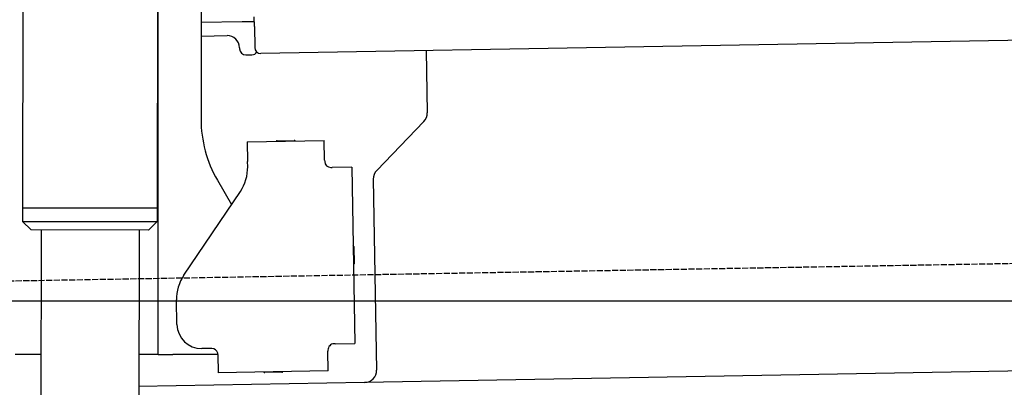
# Model space of a CAD drawing. Extents: x 562 to 7231, y 5767 to 12226.
# Tile 57 of 83: x 4459 to 5264, y 8046 to 8346. Entities that reach past the tile are written whole.
import ezdxf

# ---------------------------------------------------------------- set-up
doc = ezdxf.new("R2010")
doc.units = 0
doc.linetypes.add('GEN3', pattern=[6.25, 5, -1.25])
doc.layers.get('0').update_dxf_attribs({"linetype": 'CONTINUOUS'})
doc.layers.add('3', color=6, linetype='GEN3')
doc.layers.add('5', color=3, linetype='CONTINUOUS')

msp = doc.modelspace()

# ---------------------------------------------------------------- linework, layer by layer
for p, q in [((4574.509, 10106.394), (4571.788, 8191.896)), ((4464.148, 9872.479), (4461.788, 8192.066)), ((4572.567, 8072.479), (4572.567, 8696.989)), ((4607.567, 8415.847), (4607.567, 8264.537)), ((4651.187, 8340.012), (4651.048, 8348.011)), ((4641.119, 8343.837), (4607.567, 8343.252)), ((4651.117, 8344.012), (4641.119, 8343.837)), ((4651.187, 8340.012), (4651.484, 8323.015)), ((6011.364, 8341.751), (4656.57, 8318.103)), ((4607.567, 8332.25), (4628.813, 8332.621)), ((4638.986, 8322.797), (4639.003, 8321.797)), ((4791.55, 8320.459), (4792.437, 8269.609)), ((4644.09, 8316.885), (4649.089, 8316.972)), ((4789.632, 8262.488), (4751.179, 8222.669)), ((4645.329, 8245.896), (4708.319, 8246.995)), ((4645.329, 8245.896), (4645.608, 8229.898)), ((4669.816, 8246.823), (4683.814, 8247.068)), ((4708.599, 8230.998), (4708.319, 8246.995)), ((4645.682, 8225.659), (4645.608, 8229.898)), ((4708.599, 8230.998), (4708.616, 8229.998)), ((4713.703, 8225.086), (4714.702, 8225.103)), ((4730.7, 8225.383), (4714.702, 8225.103)), ((4730.7, 8225.383), (4733.213, 8081.405)), ((4620.964, 8214.537), (4632.425, 8194.685)), ((4748.374, 8215.548), (4751.094, 8059.713)), ((4593.55, 8137.051), (4639.704, 8205.476)), ((4461.788, 8192.066), (4461.771, 8181.066)), ((4571.788, 8191.896), (4461.788, 8192.066)), ((4461.788, 8192.066), (4571.788, 8191.896)), ((4571.788, 8191.896), (4571.771, 8180.896)), ((4461.771, 8181.066), (4571.771, 8180.896)), ((4468.76, 8174.055), (4461.771, 8181.066)), ((4564.76, 8173.907), (4571.771, 8180.896)), ((4564.76, 8173.907), (4468.76, 8174.055)), ((4476.914, 8174.043), (4474.185, 6353.979)), ((4556.914, 8173.919), (4554.185, 6353.979)), ((4732.334, 8160.401), (4732.579, 8146.403)), ((4587.921, 8096.871), (4587.572, 8116.868)), ((4717.216, 8081.125), (4716.216, 8081.108)), ((4717.216, 8081.125), (4733.213, 8081.405)), ((4463.567, 8072.479), (4455.567, 8072.479)), ((4476.603, 8072.479), (4463.567, 8072.479)), ((4572.567, 8072.479), (4556.604, 8072.479)), ((4572.567, 8072.479), (4584.567, 8072.479)), ((4621.352, 8072.479), (4584.567, 8072.479)), ((4616.266, 8077.363), (4608.267, 8077.223)), ((4621.352, 8072.451), (4621.614, 8057.453)), ((4711.304, 8076.021), (4711.321, 8075.022)), ((4711.6, 8059.024), (4711.321, 8075.022)), ((5936.088, 8070.396), (4741.27, 8049.54)), ((4711.6, 8059.024), (4621.614, 8057.453)), ((4673.615, 8057.861), (4659.617, 8057.617)), ((4741.27, 8049.54), (4556.563, 8046.316))]:
    msp.add_line(p, q)
msp.add_polyline3d([(4621.35, 8072.45, 0), (4621.35, 8072.46, 0), (4621.35, 8072.47, 0), (4621.35, 8072.47, 0), (4621.35, 8072.48, 0), (4621.35, 8072.49, 0), (4621.35, 8072.5, 0), (4621.35, 8072.51, 0), (4621.35, 8072.51, 0), (4621.35, 8072.52, 0), (4621.35, 8072.53, 0), (4621.35, 8072.54, 0), (4621.35, 8072.54, 0), (4621.35, 8072.55, 0), (4621.35, 8072.56, 0), (4621.35, 8072.57, 0), (4621.35, 8072.57, 0), (4621.35, 8072.58, 0), (4621.35, 8072.59, 0), (4621.35, 8072.6, 0), (4621.35, 8072.61, 0), (4621.35, 8072.61, 0), (4621.35, 8072.62, 0), (4621.35, 8072.63, 0), (4621.35, 8072.64, 0), (4621.35, 8072.64, 0), (4621.34, 8072.65, 0), (4621.34, 8072.66, 0), (4621.34, 8072.67, 0), (4621.34, 8072.68, 0), (4621.34, 8072.68, 0), (4621.34, 8072.69, 0), (4621.34, 8072.7, 0), (4621.34, 8072.71, 0), (4621.34, 8072.72, 0), (4621.34, 8072.72, 0), (4621.34, 8072.73, 0), (4621.34, 8072.74, 0), (4621.34, 8072.75, 0), (4621.34, 8072.75, 0), (4621.34, 8072.76, 0), (4621.34, 8072.77, 0), (4621.34, 8072.78, 0), (4621.34, 8072.79, 0), (4621.33, 8072.79, 0), (4621.33, 8072.8, 0), (4621.33, 8072.81, 0), (4621.33, 8072.82, 0), (4621.33, 8072.83, 0), (4621.33, 8072.83, 0), (4621.33, 8072.84, 0), (4621.33, 8072.85, 0), (4621.33, 8072.86, 0), (4621.33, 8072.86, 0), (4621.33, 8072.87, 0), (4621.33, 8072.88, 0), (4621.33, 8072.89, 0), (4621.32, 8072.9, 0), (4621.32, 8072.9, 0), (4621.32, 8072.91, 0), (4621.32, 8072.92, 0), (4621.32, 8072.93, 0), (4621.32, 8072.94, 0), (4621.32, 8072.94, 0), (4621.32, 8072.95, 0), (4621.32, 8072.96, 0), (4621.32, 8072.97, 0), (4621.32, 8072.97, 0), (4621.31, 8072.98, 0), (4621.31, 8072.99, 0), (4621.31, 8073, 0), (4621.31, 8073.01, 0), (4621.31, 8073.01, 0), (4621.31, 8073.02, 0), (4621.31, 8073.03, 0), (4621.31, 8073.04, 0), (4621.31, 8073.05, 0), (4621.31, 8073.05, 0), (4621.3, 8073.06, 0), (4621.3, 8073.07, 0), (4621.3, 8073.08, 0), (4621.3, 8073.09, 0), (4621.3, 8073.09, 0), (4621.3, 8073.1, 0), (4621.3, 8073.11, 0), (4621.3, 8073.12, 0), (4621.29, 8073.12, 0), (4621.29, 8073.13, 0), (4621.29, 8073.14, 0), (4621.29, 8073.15, 0), (4621.29, 8073.16, 0), (4621.29, 8073.16, 0), (4621.29, 8073.17, 0), (4621.29, 8073.18, 0), (4621.28, 8073.19, 0), (4621.28, 8073.2, 0), (4621.28, 8073.2, 0), (4621.28, 8073.21, 0), (4621.28, 8073.22, 0), (4621.28, 8073.23, 0), (4621.28, 8073.24, 0), (4621.28, 8073.24, 0), (4621.27, 8073.25, 0), (4621.27, 8073.26, 0), (4621.27, 8073.27, 0), (4621.27, 8073.28, 0), (4621.27, 8073.28, 0), (4621.27, 8073.29, 0), (4621.26, 8073.3, 0), (4621.26, 8073.31, 0), (4621.26, 8073.31, 0), (4621.26, 8073.32, 0), (4621.26, 8073.33, 0), (4621.26, 8073.34, 0), (4621.26, 8073.35, 0), (4621.25, 8073.35, 0), (4621.25, 8073.36, 0), (4621.25, 8073.37, 0), (4621.25, 8073.38, 0), (4621.25, 8073.39, 0), (4621.25, 8073.39, 0), (4621.24, 8073.4, 0), (4621.24, 8073.41, 0), (4621.24, 8073.42, 0), (4621.24, 8073.43, 0), (4621.24, 8073.43, 0), (4621.24, 8073.44, 0), (4621.23, 8073.45, 0)])
for centre, radius, start, end in [((4628.987, 8322.622), 10, 1, 91), ((4644.003, 8321.884), 5, 181, 271), ((4656.483, 8323.102), 5, 181, 271), ((4649.002, 8321.972), 5, 271, 327.763283), ((4707.567, 8264.537), 100, 180, 210), ((4782.439, 8269.435), 10, 316, 1), ((4669.834, 8245.824), 1, 91, 151), ((4683.832, 8246.068), 1, 31, 91), ((4571.567, 8223.479), 2, 60, 82.158583), ((4610.688, 8225.048), 35, 326, 1), ((4713.615, 8230.085), 5, 181, 271), ((4758.373, 8215.722), 10, 136, 181), ((4571.567, 8201.479), 2, 276.684931, 300), ((4731.334, 8160.384), 1, 1, 61), ((4731.579, 8146.386), 1, 301, 1), ((4622.567, 8117.479), 35, 146, 181), ((4607.918, 8097.22), 20, 181, 271), ((4716.303, 8076.109), 5, 91, 181), ((4616.353, 8072.364), 5, 12.536959, 91), ((4659.6, 8058.616), 1, 211, 271), ((4673.597, 8058.861), 1, 271, 331), ((4741.096, 8059.539), 10, 271, 1)]:
    msp.add_arc(centre, radius, start, end)
at = {"layer": '3'}
msp.add_line((1175.278, 8075.309), (6230.443, 8163.547), dxfattribs=at)
at = {"layer": '5'}
msp.add_line((6272.775, 8115.902), (872.775, 8115.902), dxfattribs=at)

doc.saveas('drawing.dxf')
